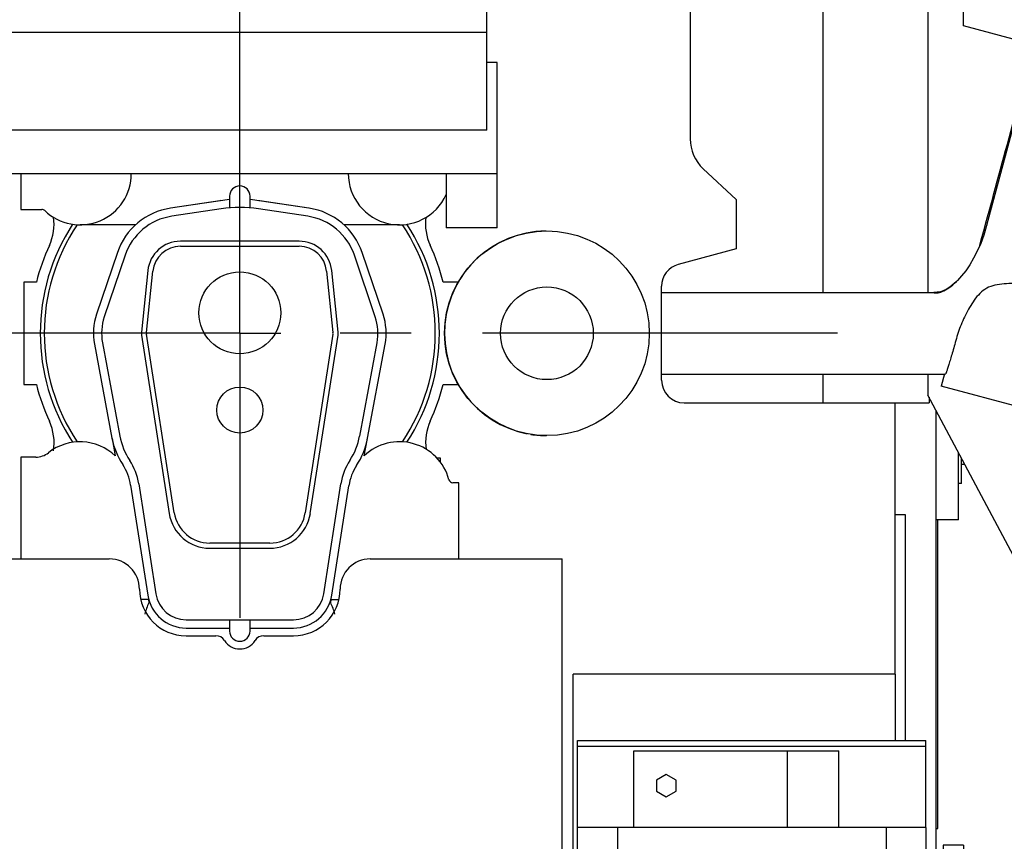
# Model space of a CAD drawing. Header units: millimetres. Extents: x 0 to 841, y 0 to 594.
# Tile 46 of 63: x 661 to 709, y 190 to 230. Entities that reach past the tile are written whole.
import ezdxf
from ezdxf.enums import TextEntityAlignment as Align

# ---------------------------------------------------------------- set-up
doc = ezdxf.new("R2010")
doc.units = ezdxf.units.MM
doc.header["$LTSCALE"] = 46.255
doc.linetypes.add('CENTER', pattern=[0.6, 0.375, -0.075, 0.075, -0.075])
doc.layers.get('0').update_dxf_attribs({"linetype": 'CONTINUOUS'})
for name, color, linetype in [('25007_060000_TLKGS_KGS_V_ABL463', 7, 'CONTINUOUS'), ('25007_061000_TLKGS_KGS_V_ABL464', 7, 'CONTINUOUS'), ('25007_062000_TLKGS_KGS_TL_V_ABL470', 7, 'CONTINUOUS'), ('25007_116500_03_SIMPLE1_A_ABL549', 7, 'CONTINUOUS'), ('25007_116500_03_SIMPLE1_T1_A_PBL550', 7, 'CONTINUOUS'), ('25007_116500_03_SIMPLE1_T2_C_PBL551', 7, 'CONTINUOUS'), ('25007_210700_21_SIMPLE1_A_ABL504', 7, 'CONTINUOUS'), ('25007_210700_21_SIMPLE1_T1_A_PBL506', 7, 'CONTINUOUS'), ('25007_210700_21_SIMPLE1_T2_A_PBL505', 7, 'CONTINUOUS'), ('25007_452000_10_SIMPLE1_A_ABL480', 7, 'CONTINUOUS'), ('25007_452000_10_SIMPLE1_T1_A_PBL481', 7, 'CONTINUOUS'), ('25007_634500_05_SIMPLE1_A_ABL484', 7, 'CONTINUOUS'), ('25007_634500_05_SIMPLE1_T1_A_PBL485', 7, 'CONTINUOUS'), ('25007_644000_02_SIMPLE1_C_ABL511', 7, 'CONTINUOUS'), ('25007_644000_02_SIMPLE1_T1_C_PBL512', 7, 'CONTINUOUS'), ('25007_728000_05_SIMPLE1_F_ABL471', 7, 'CONTINUOUS'), ('25007_728000_05_SIMPLE1_T1_F_PBL472', 7, 'CONTINUOUS'), ('25007_766000_04_SIMPLE1_T1_X_PBL466', 7, 'CONTINUOUS'), ('25007_766000_04_SIMPLE1_X_ABL465', 7, 'CONTINUOUS'), ('25097_000000_IMO-2_SKL_PBL452', 7, 'CONTINUOUS'), ('25097_000000_TLKGS_MARKETING_ABL426', 7, 'CONTINUOUS'), ('25097_030000_TLKGS_V_ABL435', 7, 'CONTINUOUS'), ('25097_100000_TLKGS_V_ABL436', 7, 'CONTINUOUS'), ('25097_111000_21_SIMPLE1_A_ABL437', 7, 'CONTINUOUS'), ('25097_111000_21_SIMPLE1_T1_A_PBL438', 7, 'CONTINUOUS'), ('25097_111000_21_SIMPLE1_T2_A_PBL514', 7, 'CONTINUOUS'), ('25097_111200_24_SIMPLE1_T10_X_PBL513', 7, 'CONTINUOUS'), ('25097_111200_24_SIMPLE1_X_ABL439', 7, 'CONTINUOUS'), ('25097_122000_01_SIMPLE1_D_ABL491', 7, 'CONTINUOUS'), ('25097_122000_01_SIMPLE1_T1_D_PBL492', 7, 'CONTINUOUS'), ('25097_122000_03_SIMPLE1_B_ABL489', 7, 'CONTINUOUS'), ('25097_122000_03_SIMPLE1_T1_B_PBL490', 7, 'CONTINUOUS'), ('25097_171000_21_SIMPLE1_A_ABL444', 7, 'CONTINUOUS'), ('25097_171000_21_SIMPLE1_T1_A_PBL445', 7, 'CONTINUOUS'), ('25097_200000_TLKGS_V_ABL446', 7, 'CONTINUOUS'), ('25097_700000_TLKGS_V_ABL441', 7, 'CONTINUOUS'), ('25097_727000_27_SIMPLE1_B_ABL442', 7, 'CONTINUOUS'), ('25097_727000_27_SIMPLE1_T1_B_PBL443', 7, 'CONTINUOUS'), ('top_7_VBL425', 7, 'CONTINUOUS')]:
    doc.layers.add(name, color=color, linetype=linetype)
doc.styles.get("Standard").update_dxf_attribs({"font": 'txt', "width": 0.6})
doc.dimstyles.new('DIMSTYLE_2', dxfattribs={"dimtxt": 3.5, "dimasz": 3.5, "dimexe": 1.8, "dimexo": 0, "dimgap": 0.875, "dimtad": 1, "dimdec": 0, "dimlfac": 20, "dimdsep": 46, "dimtxsty": 'Standard', "dimblk": '_FILLED', "dimblk1": '_FILLED', "dimblk2": '_FILLED', "dimcen": 0.09, "dimadec": 0, "dimazin": 0, "dimtp": 2, "dimtm": 2, "dimtfac": 1, "dimtdec": 0, "dimtofl": 0, "dimtmove": 0, "dimatfit": 3, "dimldrblk": '_FILLED', "dimfxl": 1, "dimtolj": 1, "dimarcsym": 0})

# ---------------------------------------------------------------- blocks, each defined once
blk = doc.blocks.new('_FILLED')
at = {"color": 0, "linetype": 'ByBlock'}
blk.add_solid([(0, 0), (-1, 0.167), (-1, -0.167)], dxfattribs=at)
blk = doc.blocks.new('*D3')
at = {"color": 2, "linetype": 'Continuous'}
for p, q in [((757.386, 282.675), (791.397, 282.675)), ((789.597, 282.675), (789.597, 225.388)), ((789.597, 168.101), (789.597, 225.388)), ((692.186, 168.101), (791.397, 168.101))]:
    blk.add_line(p, q, dxfattribs=at)
at = {"color": 2, "linetype": 'Continuous', "xscale": 3.5, "yscale": 3.5, "zscale": 3.5}
for p, rotation in [((789.597, 282.675), 90), ((789.597, 168.101), 270)]:
    blk.add_blockref('_FILLED', p, dxfattribs=dict(at, rotation=rotation))
at = {"color": 2, "linetype": 'Continuous', "width": 0.636905}
blk.add_text('2291', height=3.5, rotation=90, dxfattribs=at).set_placement((788.722, 225.388), align=Align.CENTER)
blk = doc.blocks.new('25097_111000_21_SIMPLE1_T1_A_PBL438', base_point=(589.125, 213.938))
at = {"layer": '25097_111000_21_SIMPLE1_T1_A_PBL438', "color": 7, "linetype": 'Continuous'}
blk.add_line((704, 211.602), (704, 198.35), dxfattribs=at)
blk = doc.blocks.new('25097_111000_21_SIMPLE1_T2_A_PBL514', base_point=(672.05, 214.681))
at = {"layer": '25097_111000_21_SIMPLE1_T2_A_PBL514', "color": 7, "linetype": 'Continuous'}
for p, q in [((662.064, 217.5), (661.45, 217.5)), ((661.45, 217.5), (661.45, 212.5)), ((682.65, 217.5), (681.936, 217.5)), ((682.65, 217.449), (682.65, 217.5)), ((661.45, 212.5), (662.064, 212.5)), ((681.936, 212.5), (682.65, 212.5)), ((682.65, 212.5), (682.65, 212.545)), ((681.801, 208.9), (681.625, 208.9)), ((681.801, 208.688), (681.801, 208.9))]:
    blk.add_line(p, q, dxfattribs=at)
for centre, radius, start, end in [((660.428, 220.347), 2.502, 335.2009, 7.4897), ((683.574, 220.349), 2.505, 172.6385, 204.8049), ((672, 215), 10.245, 155.2009, 165.8767), ((672, 215), 10.245, 14.1233, 24.8049), ((672, 215), 10.245, 194.1233, 204.8044), ((672, 215), 10.245, 335.2611, 345.8767), ((660.426, 209.651), 2.505, 350.8527, 24.8044), ((683.598, 209.656), 2.524, 155.2593, 187.4518)]:
    blk.add_arc(centre, radius, start, end, dxfattribs=at)
blk = doc.blocks.new('25097_111000_21_SIMPLE1_A_ABL437', base_point=(589.125, 213.938))
at = {"layer": '25097_111000_21_SIMPLE1_T1_A_PBL438'}
blk.add_blockref('25097_111000_21_SIMPLE1_T1_A_PBL438', (589.125, 213.938), dxfattribs=at)
at = {"layer": '25097_111000_21_SIMPLE1_T2_A_PBL514'}
blk.add_blockref('25097_111000_21_SIMPLE1_T2_A_PBL514', (672.05, 214.681), dxfattribs=at)
blk = doc.blocks.new('25097_111200_24_SIMPLE1_T10_X_PBL513', base_point=(704.25, 200.625))
at = {"layer": '25097_111200_24_SIMPLE1_T10_X_PBL513', "color": 7, "linetype": 'Continuous'}
for p, q in [((704, 206.15), (704.5, 206.15)), ((704.5, 206.15), (704.5, 195.1))]:
    blk.add_line(p, q, dxfattribs=at)
blk = doc.blocks.new('25097_111200_24_SIMPLE1_X_ABL439', base_point=(589.962, 192.95))
at = {"layer": '25097_111200_24_SIMPLE1_T10_X_PBL513'}
blk.add_blockref('25097_111200_24_SIMPLE1_T10_X_PBL513', (704.25, 200.625), dxfattribs=at)
blk = doc.blocks.new('25097_171000_21_SIMPLE1_T1_A_PBL445', base_point=(588.125, 197.512))
at = {"layer": '25097_171000_21_SIMPLE1_T1_A_PBL445', "color": 7, "linetype": 'Continuous'}
for p, q in [((656.875, 203.975), (665.625, 203.975)), ((678.375, 203.975), (687.75, 203.975)), ((687.75, 186), (687.75, 203.975)), ((669.375, 200.225), (670.832, 200.225)), ((673.168, 200.225), (674.625, 200.225))]:
    blk.add_line(p, q, dxfattribs=at)
for centre, radius, start, end in [((665.625, 202.5), 1.475, 0, 90), ((678.375, 202.5), 1.475, 90, 180), ((669.375, 202.5), 2.275, 180, 270), ((674.625, 202.5), 2.275, 270, 360), ((670.832, 199.725), 0.5, 31.8214, 90), ((673.168, 199.725), 0.5, 90, 148.1786), ((672, 200.45), 0.875, 211.8214, 328.1786)]:
    blk.add_arc(centre, radius, start, end, dxfattribs=at)
blk = doc.blocks.new('25097_171000_21_SIMPLE1_A_ABL444', base_point=(588.125, 197.262))
at = {"layer": '25097_171000_21_SIMPLE1_T1_A_PBL445'}
blk.add_blockref('25097_171000_21_SIMPLE1_T1_A_PBL445', (588.125, 197.512), dxfattribs=at)
blk = doc.blocks.new('25097_122000_03_SIMPLE1_T1_B_PBL490', base_point=(706.05, 198.342))
at = {"layer": '25097_122000_03_SIMPLE1_T1_B_PBL490', "color": 7, "linetype": 'Continuous'}
for p, q in [((706.1, 190.8), (706.1, 205.884)), ((706, 190.8), (706.1, 190.8))]:
    blk.add_line(p, q, dxfattribs=at)
blk = doc.blocks.new('25097_122000_03_SIMPLE1_B_ABL489', base_point=(706.05, 198.342))
at = {"layer": '25097_122000_03_SIMPLE1_T1_B_PBL490'}
blk.add_blockref('25097_122000_03_SIMPLE1_T1_B_PBL490', (706.05, 198.342), dxfattribs=at)
blk = doc.blocks.new('25097_122000_01_SIMPLE1_T1_D_PBL492', base_point=(706.05, 198.342))
at = {"layer": '25097_122000_01_SIMPLE1_T1_D_PBL492', "color": 7, "linetype": 'Continuous'}
for p, q in [((706.1, 190.8), (706.1, 205.884)), ((706, 190.8), (706.1, 190.8))]:
    blk.add_line(p, q, dxfattribs=at)
blk = doc.blocks.new('25097_122000_01_SIMPLE1_D_ABL491', base_point=(706.05, 198.342))
at = {"layer": '25097_122000_01_SIMPLE1_T1_D_PBL492'}
blk.add_blockref('25097_122000_01_SIMPLE1_T1_D_PBL492', (706.05, 198.342), dxfattribs=at)
blk = doc.blocks.new('25097_100000_TLKGS_V_ABL436', base_point=(590.175, 212.562))
at = {"layer": '25097_111000_21_SIMPLE1_A_ABL437'}
blk.add_blockref('25097_111000_21_SIMPLE1_A_ABL437', (589.125, 213.938), dxfattribs=at)
at = {"layer": '25097_111200_24_SIMPLE1_X_ABL439'}
blk.add_blockref('25097_111200_24_SIMPLE1_X_ABL439', (589.962, 192.95), dxfattribs=at)
at = {"layer": '25097_122000_01_SIMPLE1_D_ABL491'}
blk.add_blockref('25097_122000_01_SIMPLE1_D_ABL491', (706.05, 198.342), dxfattribs=at)
at = {"layer": '25097_122000_03_SIMPLE1_B_ABL489'}
blk.add_blockref('25097_122000_03_SIMPLE1_B_ABL489', (706.05, 198.342), dxfattribs=at)
at = {"layer": '25097_171000_21_SIMPLE1_A_ABL444'}
blk.add_blockref('25097_171000_21_SIMPLE1_A_ABL444', (588.125, 197.262), dxfattribs=at)
blk = doc.blocks.new('25097_727000_27_SIMPLE1_T1_B_PBL443', base_point=(620.532, 249.476))
at = {"layer": '25097_727000_27_SIMPLE1_T1_B_PBL443', "color": 7, "linetype": 'Continuous'}
for p, q in [((684.068, 224.918), (684.068, 269.528)), ((485.4, 229.713), (684.068, 229.713)), ((684.575, 228.226), (684.068, 228.226)), ((684.575, 220.15), (684.575, 228.226)), ((684.068, 224.918), (487.65, 224.918)), ((487.65, 222.802), (684.575, 222.802)), ((682.075, 222.802), (682.075, 220.15)), ((684.575, 220.15), (682.075, 220.15))]:
    blk.add_line(p, q, dxfattribs=at)
blk = doc.blocks.new('25097_727000_27_SIMPLE1_B_ABL442', base_point=(620.532, 249.476))
at = {"layer": '25097_727000_27_SIMPLE1_T1_B_PBL443'}
blk.add_blockref('25097_727000_27_SIMPLE1_T1_B_PBL443', (620.532, 249.476), dxfattribs=at)
blk = doc.blocks.new('25097_700000_TLKGS_V_ABL441', base_point=(620.532, 249.476))
at = {"layer": '25097_727000_27_SIMPLE1_B_ABL442'}
blk.add_blockref('25097_727000_27_SIMPLE1_B_ABL442', (620.532, 249.476), dxfattribs=at)
blk = doc.blocks.new('25007_210700_21_SIMPLE1_T2_A_PBL505', base_point=(672, 211.075))
at = {"layer": '25007_210700_21_SIMPLE1_T2_A_PBL505', "color": 7, "linetype": 'Continuous'}
for p, q in [((671.5, 221.7), (671.5, 221.13)), ((672.5, 221.13), (672.5, 221.7)), ((671.5, 221.545), (668.62, 221.114)), ((675.38, 221.114), (672.5, 221.545)), ((671.083, 221.081), (668.675, 220.718)), ((675.325, 220.718), (672.917, 221.081)), ((674.9, 219.5), (669.1, 219.5)), ((666.021, 218.941), (665.003, 215.929)), ((666.4, 218.813), (665.382, 215.801)), ((669.1, 219.25), (674.9, 219.25)), ((678.618, 215.801), (677.6, 218.813)), ((678.997, 215.929), (677.979, 218.941)), ((667.508, 218.064), (667.199, 215.057)), ((667.448, 215.031), (667.757, 218.038)), ((676.243, 218.038), (676.552, 215.031)), ((676.801, 215.057), (676.492, 218.064)), ((665.293, 214.541), (666.145, 209.978)), ((667.203, 214.915), (668.555, 206.194)), ((668.802, 206.232), (667.45, 214.953)), ((676.55, 214.953), (675.198, 206.232)), ((675.445, 206.194), (676.797, 214.915)), ((677.855, 209.978), (678.707, 214.541)), ((664.899, 214.467), (665.758, 209.874)), ((678.242, 209.874), (679.101, 214.467)), ((666.67, 207.583), (667.502, 202.209)), ((667.065, 207.644), (667.898, 202.27)), ((676.102, 202.27), (676.935, 207.644)), ((676.498, 202.209), (677.326, 207.554)), ((673.469, 204.75), (670.531, 204.75)), ((670.531, 204.5), (673.469, 204.5)), ((669.38, 201), (674.62, 201)), ((669.38, 200.6), (671.5, 200.6)), ((671.5, 201), (671.5, 200.45)), ((672.5, 200.45), (672.5, 201)), ((672.5, 200.6), (674.62, 200.6))]:
    blk.add_line(p, q, dxfattribs=at)
for centre, radius in [((672, 216), 2), ((672, 211.25), 1.125)]:
    blk.add_circle(centre, radius, dxfattribs=at)
for centre, radius, start, end in [((672, 221.7), 0.5, 0, 180), ((669.1, 217.9), 3.25, 98.5, 161.3188), ((672, 215), 6.15, 81.4246, 98.5754), ((674.9, 217.9), 3.25, 18.6812, 81.5), ((669.1, 217.9), 2.85, 98.5754, 161.3188), ((674.9, 217.9), 2.85, 18.6812, 81.4246), ((669.1, 217.9), 1.6, 90, 174.1275), ((674.9, 217.9), 1.6, 5.8725, 90), ((669.1, 217.9), 1.35, 90, 174.1275), ((674.9, 217.9), 1.35, 5.8725, 90), ((667.75, 215), 2.9, 161.3188, 190.586), ((676.25, 215), 2.9, 349.414, 18.6812), ((667.75, 215), 2.5, 161.3188, 190.5862), ((676.25, 215), 2.5, 349.4138, 18.6812), ((667.75, 215), 0.554, 174.1275, 188.8104), ((667.75, 215), 0.304, 174.1275, 188.8104), ((676.25, 215), 0.304, 351.1896, 5.8725), ((676.25, 215), 0.554, 351.1896, 5.8725), ((669.194, 210.516), 3.496, 190.586, 213.5834), ((669.34, 210.575), 3.25, 190.5862, 213.2895), ((674.66, 210.575), 3.25, 326.7105, 349.4138), ((674.654, 210.544), 3.65, 326.7342, 349.414), ((664.2, 207.2), 2.899, 8.8104, 33.2895), ((679.8, 207.2), 2.899, 146.7105, 171.1896), ((664.2, 207.2), 2.499, 8.8104, 33.5834), ((679.797, 207.171), 2.5, 146.7342, 171.1896), ((670.531, 206.5), 2, 188.8104, 270), ((670.531, 206.5), 1.75, 188.8104, 270), ((673.469, 206.5), 1.75, 270, 351.1896), ((673.469, 206.5), 2, 270, 351.1896), ((669.38, 202.5), 1.9, 188.8104, 270), ((669.38, 202.5), 1.5, 188.8104, 270), ((674.62, 202.5), 1.5, 270, 351.1896), ((674.62, 202.5), 1.9, 270, 351.1896), ((672, 200.45), 0.5, 180, 360)]:
    blk.add_arc(centre, radius, start, end, dxfattribs=at)
blk = doc.blocks.new('25007_210700_21_SIMPLE1_T1_A_PBL506', base_point=(672, 213.025))
at = {"layer": '25007_210700_21_SIMPLE1_T1_A_PBL506', "color": 7, "linetype": 'Continuous'}
for p, q in [((661.3, 222.802), (661.3, 221.05)), ((671.023, 221.477), (668.62, 221.114)), ((675.38, 221.114), (672.977, 221.477)), ((661.3, 221.05), (662.333, 221.05)), ((666.909, 220.3), (664.2, 220.3)), ((679.8, 220.3), (677.091, 220.3)), ((665.763, 209.854), (665.921, 209.014)), ((678.079, 209.014), (678.237, 209.854)), ((662.035, 208.95), (661.3, 208.95)), ((661.3, 208.95), (661.3, 203.975)), ((682.7, 207.7), (682.408, 207.7)), ((682.7, 203.975), (682.7, 207.7)), ((667.535, 202), (667.158, 202)), ((667.535, 202), (667.561, 201.827)), ((676.439, 201.827), (676.465, 202)), ((676.465, 202), (676.842, 202))]:
    blk.add_line(p, q, dxfattribs=at)
for centre, radius, start, end in [((664.2, 222.8), 2.5, 226.2383, 0.0367), ((679.8, 222.8), 2.5, 179.8161, 335.8752), ((672, 215), 6.55, 98.176, 98.5754), ((672, 215), 6.55, 81.4246, 81.824), ((662.333, 220.85), 0.2, 46.2383, 90), ((672, 215), 9.747, 146.8737, 213.1263), ((672, 215), 9.55, 146.2628, 213.7372), ((672, 215), 9.55, 326.2628, 33.7372), ((672, 215), 9.747, 326.8737, 33.1263), ((664.2, 207.2), 2.5, 46.5103, 128.2132), ((679.8, 207.2), 2.5, 15.0261, 133.4897), ((662.035, 209.95), 1, 270, 308.2132), ((682.408, 207.9), 0.2, 195.0261, 270), ((669.65, 200.75), 2.35, 152.7133, 166.9426), ((674.35, 200.75), 2.35, 13.0574, 27.2867)]:
    blk.add_arc(centre, radius, start, end, dxfattribs=at)
blk = doc.blocks.new('25007_210700_21_SIMPLE1_A_ABL504', base_point=(672, 212.875))
at = {"layer": '25007_210700_21_SIMPLE1_T1_A_PBL506'}
blk.add_blockref('25007_210700_21_SIMPLE1_T1_A_PBL506', (672, 213.025), dxfattribs=at)
at = {"layer": '25007_210700_21_SIMPLE1_T2_A_PBL505'}
blk.add_blockref('25007_210700_21_SIMPLE1_T2_A_PBL505', (672, 211.075), dxfattribs=at)
blk = doc.blocks.new('25097_200000_TLKGS_V_ABL446', base_point=(586, 212.875))
at = {"layer": '25007_210700_21_SIMPLE1_A_ABL504'}
blk.add_blockref('25007_210700_21_SIMPLE1_A_ABL504', (672, 212.875), dxfattribs=at)
blk = doc.blocks.new('25097_030000_TLKGS_V_ABL435', base_point=(614.957, 229.275))
at = {"layer": '25097_100000_TLKGS_V_ABL436'}
blk.add_blockref('25097_100000_TLKGS_V_ABL436', (590.175, 212.562), dxfattribs=at)
at = {"layer": '25097_200000_TLKGS_V_ABL446'}
blk.add_blockref('25097_200000_TLKGS_V_ABL446', (586, 212.875), dxfattribs=at)
at = {"layer": '25097_700000_TLKGS_V_ABL441'}
blk.add_blockref('25097_700000_TLKGS_V_ABL441', (620.532, 249.476), dxfattribs=at)
blk = doc.blocks.new('25007_766000_04_SIMPLE1_T1_X_PBL466', base_point=(693.449, 176.32))
at = {"layer": '25007_766000_04_SIMPLE1_T1_X_PBL466', "color": 7, "linetype": 'Continuous'}
for p, q in [((686.875, 184.54), (686.875, 183.25)), ((686.875, 183.25), (688.275, 183.25)), ((688.275, 183.05), (685.9, 183.05)), ((685.9, 181.95), (685.9, 183.05)), ((688.5, 182.5), (685.9, 182.5)), ((688.5, 181.95), (685.9, 181.95)), ((685, 181.75), (688.5, 181.75)), ((685, 169.25), (685, 181.75)), ((689.003, 179.45), (686.258, 176.706)), ((691.66, 178.66), (691.449, 179.45)), ((701.897, 177.835), (697.207, 179.45)), ((700, 179.45), (700, 178.488)), ((688.834, 179.281), (688.424, 179.045)), ((701.328, 176.18), (692.615, 179.18)), ((693.406, 178.908), (693.34, 178.66)), ((687.84, 174.84), (691.66, 178.66)), ((691.608, 178.855), (693.392, 178.855)), ((692.045, 178.074), (691.619, 178.813)), ((693.381, 178.813), (692.955, 178.074)), ((693.34, 178.66), (697.16, 174.84)), ((686.946, 177.394), (687.367, 178.122)), ((687.455, 178.076), (687.219, 177.666)), ((692.5, 178.009), (692.5, 177.949)), ((692.5, 177.949), (692.5, 176.753)), ((700.733, 178.236), (700.163, 176.581)), ((701.897, 177.835), (701.328, 176.18)), ((698.742, 176.706), (698.185, 177.262)), ((686.258, 176.706), (686.223, 175.999)), ((692.401, 174.7), (692.4, 176.751)), ((692.5, 176.747), (692.5, 176.326)), ((692.6, 176.751), (692.599, 174.7)), ((698.777, 175.999), (698.742, 176.706)), ((700, 176.638), (700, 169.25)), ((692.55, 176.228), (692.45, 176.228)), ((692.533, 176.328), (692.467, 176.328)), ((686.223, 175.999), (686.486, 175.436)), ((692.6, 176), (692.4, 176)), ((698.514, 175.436), (698.777, 175.999)), ((686.887, 175.095), (687.84, 174.84)), ((697.16, 174.84), (698.113, 175.095)), ((688.37, 174.371), (687.315, 174.98)), ((687.687, 174.881), (688.426, 174.455)), ((696.574, 174.455), (697.313, 174.881)), ((697.685, 174.98), (696.63, 174.371)), ((688.949, 173.5), (688.949, 174.119)), ((689.749, 174.1), (691.8, 174.099)), ((693.2, 174.099), (695.251, 174.1)), ((696.051, 173.5), (696.051, 174.119)), ((688.862, 173.861), (688.862, 171.9)), ((696.138, 173.861), (696.138, 171.9)), ((696.051, 173.5), (688.949, 173.5)), ((690.5, 168.512), (690.5, 173.5)), ((694.5, 168.512), (694.5, 173.5)), ((689.302, 171.9), (688.575, 171.9)), ((688.575, 171.35), (688.575, 171.9)), ((690.5, 171.9), (690.198, 171.9)), ((694.802, 171.9), (694.5, 171.9)), ((696.425, 171.9), (695.698, 171.9)), ((696.425, 171.35), (696.425, 171.9)), ((689.302, 171.35), (688.575, 171.35)), ((688.862, 171.35), (688.862, 170.933)), ((690.5, 171.35), (690.198, 171.35)), ((694.802, 171.35), (694.5, 171.35)), ((696.425, 171.35), (695.698, 171.35)), ((696.138, 171.35), (696.138, 170.933)), ((688.862, 170.933), (690.5, 170.933)), ((694.5, 170.964), (690.5, 170.964)), ((694.5, 170.933), (696.138, 170.933)), ((688.267, 170.45), (686.05, 170.45)), ((686.05, 170.45), (686.05, 169.55)), ((690.5, 170.675), (687.075, 170.675)), ((687.075, 170.45), (687.075, 170.675)), ((687.35, 170.45), (687.35, 169.55)), ((688.1, 170.304), (688.1, 169.696)), ((698.5, 170.675), (694.5, 170.675)), ((699.525, 170.45), (697.208, 170.45)), ((698.225, 170.45), (698.225, 169.55)), ((698.5, 170.45), (698.5, 170.675)), ((699.525, 170.45), (699.525, 169.55)), ((694.5, 169.986), (690.5, 169.986)), ((691.912, 169.964), (691.075, 169.507)), ((693.638, 169.964), (691.912, 169.964)), ((691.912, 169.964), (691.912, 169.285)), ((694.475, 169.507), (693.638, 169.964)), ((693.638, 169.964), (693.638, 169.285)), ((697.475, 170.014), (697.475, 170)), ((688.267, 169.55), (686.05, 169.55)), ((687.075, 169.325), (687.075, 169.55)), ((690.5, 169.325), (687.075, 169.325)), ((691.075, 169.507), (691.075, 168.455)), ((691.912, 169.285), (691.075, 168.931)), ((693.638, 169.285), (691.912, 169.285)), ((694.475, 168.931), (693.638, 169.285)), ((694.475, 168.455), (694.475, 169.507)), ((698.5, 169.325), (694.5, 169.325)), ((699.525, 169.55), (697.208, 169.55)), ((698.5, 169.325), (698.5, 169.55)), ((690.5, 169.25), (685, 169.25)), ((691.075, 169.201), (690.5, 169.201)), ((694.5, 169.201), (694.475, 169.201)), ((700, 169.25), (694.5, 169.25)), ((691.075, 168.512), (690.5, 168.512)), ((691.075, 168.455), (691.912, 168.101)), ((693.638, 168.101), (694.475, 168.455)), ((694.5, 168.512), (694.475, 168.512)), ((691.912, 168.101), (693.638, 168.101))]:
    blk.add_line(p, q, dxfattribs=at)
for centre, radius, start, end in [((689.75, 176.75), 3.024, 114.4163, 171.2371), ((689.75, 176.75), 2.75, 107.4861, 150.0635), ((692.5, 180.145), 0.972, 224.5154, 315.4846), ((689.75, 176.75), 2.65, 120.017, 149.983), ((689.75, 176.75), 2.75, 344.5183, 45.4814), ((689.75, 176.75), 3.024, 24.5918, 44.2527), ((695.25, 176.75), 3.024, 135.7477, 155.4083), ((695.25, 176.75), 2.75, 134.5174, 195.4831), ((689.75, 176.75), 2.65, 0.017, 29.983), ((695.25, 176.75), 2.65, 150.017, 179.983), ((695.25, 176.75), 3.024, 8.7633, 9.4799), ((686.813, 175.963), 0.6, 169.5624, 234.4135), ((698.187, 175.963), 0.6, 305.5865, 10.4376), ((689.75, 176.75), 3.024, 215.7039, 254.6421), ((691.801, 174.699), 0.6, 269.983, 0.017), ((693.199, 174.699), 0.6, 179.983, 270.017), ((695.25, 176.75), 3.024, 285.3589, 324.2963), ((689.75, 176.75), 2.75, 239.8773, 253.0735), ((689.75, 176.75), 2.65, 240.017, 269.983), ((695.25, 176.75), 2.65, 270.017, 299.983), ((695.25, 176.75), 2.75, 286.9276, 300.1227), ((689.75, 171.625), 0.55, 30, 150), ((695.25, 171.625), 0.55, 30, 150), ((689.75, 171.625), 0.526, 31.5513, 148.4487), ((695.25, 171.625), 0.526, 31.5513, 148.4487), ((689.75, 171.625), 0.55, 210, 330), ((689.75, 171.625), 0.526, 211.5513, 328.4487), ((695.25, 171.625), 0.55, 210, 330), ((695.25, 171.625), 0.526, 211.5513, 328.4487), ((688.513, 170), 0.512, 216.4008, 143.5992), ((696.962, 170), 0.512, 1.56, 360)]:
    blk.add_arc(centre, radius, start, end, dxfattribs=at)
for points, knots in [([(686.486, 175.436), (686.501, 175.416), (686.532, 175.378), (686.578, 175.322), (686.625, 175.269), (686.673, 175.22), (686.723, 175.178), (686.775, 175.142), (686.83, 175.114), (686.868, 175.1), (686.887, 175.095)], [0, 0, 0, 0, 0.138008, 0.27417, 0.40684, 0.534831, 0.657523, 0.775139, 0.888691, 1, 1, 1, 1]), ([(698.113, 175.095), (698.132, 175.1), (698.17, 175.114), (698.225, 175.142), (698.277, 175.178), (698.327, 175.22), (698.375, 175.269), (698.422, 175.322), (698.468, 175.378), (698.499, 175.416), (698.514, 175.436)], [0, 0, 0, 0, 0.111309, 0.224861, 0.342477, 0.465169, 0.59316, 0.72583, 0.861992, 1, 1, 1, 1])]:
    blk.add_open_spline(points, degree=3, knots=knots, dxfattribs=at)
blk = doc.blocks.new('25007_766000_04_SIMPLE1_X_ABL465', base_point=(693.449, 176.32))
at = {"layer": '25007_766000_04_SIMPLE1_T1_X_PBL466'}
blk.add_blockref('25007_766000_04_SIMPLE1_T1_X_PBL466', (693.449, 176.32), dxfattribs=at)
blk = doc.blocks.new('25007_452000_10_SIMPLE1_T1_A_PBL481', base_point=(699.765, 188.9))
at = {"layer": '25007_452000_10_SIMPLE1_T1_A_PBL481', "color": 7, "linetype": 'Continuous'}
for p, q in [((704.025, 198.35), (688.275, 198.35)), ((688.275, 182.6), (688.275, 198.35)), ((704.025, 195.1), (704.025, 198.35)), ((688.5, 195.1), (705.5, 195.1)), ((688.5, 194.825), (688.5, 195.1)), ((688.5, 194.825), (705.5, 194.825)), ((688.5, 190.85), (688.5, 194.825)), ((705.5, 190.85), (705.5, 195.1)), ((691.25, 194.6), (701.25, 194.6)), ((691.25, 190.85), (691.25, 194.6)), ((698.75, 190.85), (698.75, 194.6)), ((701.25, 190.85), (701.25, 194.6)), ((692.829, 193.445), (692.352, 193.17)), ((693.305, 193.17), (692.829, 193.445)), ((692.352, 193.17), (692.352, 192.62)), ((693.305, 192.62), (693.305, 193.17)), ((692.352, 192.62), (692.829, 192.345)), ((692.829, 192.345), (693.305, 192.62)), ((705.525, 190.85), (688.5, 190.85)), ((688.5, 179.45), (688.5, 190.85)), ((690.462, 179.45), (690.462, 190.85)), ((703.587, 179.45), (703.587, 190.85)), ((705.525, 179.45), (705.525, 190.85)), ((707.35, 189.994), (706.35, 189.994)), ((706.35, 189.994), (706.35, 187.6)), ((707.35, 189.994), (707.35, 187.6)), ((705.525, 187.6), (708.075, 187.6)), ((708.075, 187.6), (708.075, 187.575)), ((708.075, 187.575), (708.275, 187.575)), ((708.275, 187.575), (708.275, 185.35)), ((708.725, 185.75), (708.275, 185.75)), ((708.725, 183.25), (708.725, 185.75)), ((708.715, 185.35), (706.975, 185.35)), ((706.975, 185.35), (706.975, 183.85)), ((707.85, 183.85), (707.85, 185.35)), ((708.715, 185.35), (708.715, 183.85)), ((710.962, 185.252), (710.855, 184.85)), ((711.147, 185.252), (710.962, 185.252)), ((710.962, 183.748), (710.962, 185.252)), ((711.255, 184.85), (711.147, 185.252)), ((711.147, 183.748), (711.147, 185.252)), ((705.525, 185.1), (706.975, 185.1)), ((706.35, 185.1), (706.35, 183.85)), ((709.825, 185.1), (708.725, 185.1)), ((709.825, 183.9), (709.825, 185.1)), ((710.125, 184.78), (709.825, 184.78)), ((710.205, 184.9), (710.125, 184.9)), ((710.125, 184.1), (710.125, 184.9)), ((710.205, 184.1), (710.205, 184.9)), ((710.455, 184.787), (710.205, 184.787)), ((710.855, 184.85), (710.455, 184.85)), ((710.455, 184.15), (710.455, 184.85)), ((710.855, 184.15), (710.855, 184.85)), ((711.255, 184.15), (711.255, 184.85)), ((710.125, 184.22), (709.825, 184.22)), ((710.455, 184.213), (710.205, 184.213)), ((708.715, 183.85), (706.35, 183.85)), ((708.025, 183.25), (708.025, 183.85)), ((709.825, 183.9), (708.725, 183.9)), ((710.205, 184.1), (710.125, 184.1)), ((710.855, 184.15), (710.455, 184.15)), ((710.962, 183.748), (710.855, 184.15)), ((711.147, 183.748), (710.962, 183.748)), ((711.255, 184.15), (711.147, 183.748)), ((708.025, 183.25), (708.725, 183.25)), ((688.5, 182.6), (688.275, 182.6)), ((705.525, 179.45), (688.5, 179.45))]:
    blk.add_line(p, q, dxfattribs=at)
blk = doc.blocks.new('25007_452000_10_SIMPLE1_A_ABL480', base_point=(699.765, 188.9))
at = {"layer": '25007_452000_10_SIMPLE1_T1_A_PBL481'}
blk.add_blockref('25007_452000_10_SIMPLE1_T1_A_PBL481', (699.765, 188.9), dxfattribs=at)
blk = doc.blocks.new('25007_634500_05_SIMPLE1_T1_A_PBL485', base_point=(705.763, 199.682))
at = {"layer": '25007_634500_05_SIMPLE1_T1_A_PBL485', "color": 7, "linetype": 'Continuous'}
for p in [(706, 211.239), (705.525, 188.125)]:
    blk.add_line(p, (706, 188.125), dxfattribs=at)
blk = doc.blocks.new('25007_634500_05_SIMPLE1_A_ABL484', base_point=(705.763, 199.682))
at = {"layer": '25007_634500_05_SIMPLE1_T1_A_PBL485'}
blk.add_blockref('25007_634500_05_SIMPLE1_T1_A_PBL485', (705.763, 199.682), dxfattribs=at)
blk = doc.blocks.new('25007_644000_02_SIMPLE1_T1_C_PBL512', base_point=(706.706, 207.527))
at = {"layer": '25007_644000_02_SIMPLE1_T1_C_PBL512', "color": 7, "linetype": 'Continuous'}
for p, q in [((707.1, 205.884), (707.1, 209.17)), ((707.25, 207.655), (707.25, 208.888)), ((707.412, 208.583), (707.25, 208.583)), ((707.25, 207.655), (707.1, 207.655)), ((707.1, 205.884), (706, 205.884))]:
    blk.add_line(p, q, dxfattribs=at)
blk = doc.blocks.new('25007_644000_02_SIMPLE1_C_ABL511', base_point=(706.706, 207.527))
at = {"layer": '25007_644000_02_SIMPLE1_T1_C_PBL512'}
blk.add_blockref('25007_644000_02_SIMPLE1_T1_C_PBL512', (706.706, 207.527), dxfattribs=at)
blk = doc.blocks.new('25007_061000_TLKGS_KGS_V_ABL464', base_point=(698.128, 189.67))
at = {"layer": '25007_452000_10_SIMPLE1_A_ABL480'}
blk.add_blockref('25007_452000_10_SIMPLE1_A_ABL480', (699.765, 188.9), dxfattribs=at)
at = {"layer": '25007_634500_05_SIMPLE1_A_ABL484'}
blk.add_blockref('25007_634500_05_SIMPLE1_A_ABL484', (705.763, 199.682), dxfattribs=at)
at = {"layer": '25007_644000_02_SIMPLE1_C_ABL511'}
blk.add_blockref('25007_644000_02_SIMPLE1_C_ABL511', (706.706, 207.527), dxfattribs=at)
at = {"layer": '25007_766000_04_SIMPLE1_X_ABL465'}
blk.add_blockref('25007_766000_04_SIMPLE1_X_ABL465', (693.449, 176.32), dxfattribs=at)
blk = doc.blocks.new('25007_728000_05_SIMPLE1_T1_F_PBL472', base_point=(717.476, 215.438))
at = {"layer": '25007_728000_05_SIMPLE1_T1_F_PBL472', "color": 7, "linetype": 'Continuous'}
for p, q in [((700.5, 217), (700.5, 233.8)), ((705.608, 233.8), (705.608, 217)), ((707.35, 230.025), (707.35, 233.8)), ((694, 232.5), (694, 224.5)), ((712.55, 228.632), (707.35, 230.025)), ((708.486, 220.289), (710.844, 229.089)), ((694.636, 223.037), (696.25, 221.532)), ((696.25, 221.532), (696.25, 219.119)), ((708.461, 220.197), (708.48, 220.264)), ((708.48, 220.264), (708.486, 220.289)), ((708.491, 220.305), (708.486, 220.289)), ((708.486, 220.289), (708.491, 220.305)), ((708.466, 220.214), (708.461, 220.197)), ((708.461, 220.196), (708.461, 220.197)), ((708.461, 220.196), (708.461, 220.197)), ((708.143, 219.295), (708.143, 219.294)), ((696.25, 219.119), (693.418, 218.36)), ((706.897, 217.432), (706.686, 217.262)), ((706.997, 217.526), (706.897, 217.432)), ((707.056, 217.585), (706.988, 217.517)), ((706.988, 217.517), (706.997, 217.526)), ((706.996, 217.525), (706.997, 217.526)), ((706.997, 217.526), (706.998, 217.527)), ((692.602, 212.702), (692.602, 217.298)), ((692.602, 217), (705.894, 217)), ((692.602, 213), (706.098, 213)), ((700.5, 211.602), (700.5, 213)), ((705.608, 213), (705.608, 211.976)), ((705.985, 213.003), (706.056, 213.004)), ((706.056, 213.004), (706.226, 213.009)), ((706.098, 213.005), (706.098, 213)), ((706.226, 213.009), (706.477, 213.026)), ((706.423, 213.012), (706.259, 212.416)), ((706.47, 213.016), (706.472, 213.025)), ((710.277, 211.339), (706.259, 212.416)), ((693.702, 211.602), (705.662, 211.602)), ((713.008, 198.059), (705.608, 211.976)), ((705.662, 211.875), (705.662, 211.602))]:
    blk.add_line(p, q, dxfattribs=at)
for points in [[(708.461, 220.196), (708.335, 219.79), (708.187, 219.393), (708.021, 219.017), (707.841, 218.666), (707.651, 218.345), (707.454, 218.056), (707.254, 217.803), (707.056, 217.585)], [(706.114, 217.005), (706.055, 217.002), (705.988, 217.001), (705.956, 217), (705.894, 217)], [(706.686, 217.262), (706.502, 217.144), (706.421, 217.1), (706.277, 217.041), (706.161, 217.011), (706.114, 217.005)]]:
    blk.add_lwpolyline(points, dxfattribs=at)
for centre, radius, start, end in [((696, 224.5), 2, 180, 227), ((699.043, 222.818), 9.776, 344.5509, 345.0034), ((700.968, 222.301), 7.783, 344.0758, 344.3138), ((693.702, 217.298), 1.1, 105, 180), ((704.603, 219.989), 3.435, 313.9789, 314.1743), ((704.583, 220.009), 3.463, 314.1869, 314.3793), ((704.581, 220.011), 3.466, 314.2227, 314.3792), ((693.702, 212.702), 1.1, 180, 270), ((705.854, 219.114), 6.114, 270.0068, 271.2301), ((705.831, 220.121), 7.121, 271.2382, 272.1476), ((705.853, 220.706), 7.705, 271.8221, 272.534), ((706.098, 217.371), 4.371, 270.0014, 271.6836), ((706.096, 217.427), 4.427, 271.6877, 274.8381)]:
    blk.add_arc(centre, radius, start, end, dxfattribs=at)
blk.add_ellipse((714.817, 244.705), major_axis=(9.999, 37.327), ratio=0.004516, start_param=-2.318359, end_param=-2.000887, dxfattribs=at)
for points, knots in [([(712.001, 218.191), (711.95, 218.081), (711.833, 217.877), (711.555, 217.656), (711.213, 217.536), (710.665, 217.449), (710.068, 217.444), (709.451, 217.43), (708.995, 217.389), (708.569, 217.269), (708.21, 217.031), (707.928, 216.713), (707.615, 216.241), (707.299, 215.62), (707.099, 215.102), (707.026, 214.842)], [0, 0, 0, 0, 0.054602, 0.104019, 0.156715, 0.216494, 0.353696, 0.425406, 0.494783, 0.560027, 0.622876, 0.686232, 0.750423, 0.878069, 1, 1, 1, 1]), ([(705.867, 216.989), (705.923, 216.97), (706.077, 216.963), (706.341, 217.043), (706.666, 217.231), (706.883, 217.415), (706.997, 217.526)], [0, 0, 0, 0, 0.137244, 0.344563, 0.632969, 1, 1, 1, 1]), ([(707.026, 214.842), (706.99, 214.714), (706.921, 214.47), (706.822, 214.123), (706.732, 213.816), (706.655, 213.553), (706.597, 213.364), (706.557, 213.239), (706.534, 213.166), (706.514, 213.109), (706.499, 213.065), (706.487, 213.042), (706.481, 213.026), (706.477, 213.026)], [0, 0, 0, 0, 0.209636, 0.400636, 0.570235, 0.715652, 0.834097, 0.882334, 0.922779, 0.955085, 0.978911, 0.993931, 1, 1, 1, 1])]:
    blk.add_open_spline(points, degree=3, knots=knots, dxfattribs=at)
blk = doc.blocks.new('25007_728000_05_SIMPLE1_F_ABL471', base_point=(717.47625, 215.43775))
at = {"layer": '25007_728000_05_SIMPLE1_T1_F_PBL472'}
blk.add_blockref('25007_728000_05_SIMPLE1_T1_F_PBL472', (717.47625, 215.43775), dxfattribs=at)
blk = doc.blocks.new('25007_116500_03_SIMPLE1_T1_A_PBL550', base_point=(689.02, 214.999))
at = {"layer": '25007_116500_03_SIMPLE1_T1_A_PBL550', "color": 7, "linetype": 'Continuous'}
for start, end in [(90.8017, 258.9652), (261.0698, 269.7162)]:
    blk.add_arc((686.999, 214.999), 5, start, end, dxfattribs=at)
blk = doc.blocks.new('25007_116500_03_SIMPLE1_T2_C_PBL551', base_point=(687, 215))
at = {"layer": '25007_116500_03_SIMPLE1_T2_C_PBL551', "color": 7, "linetype": 'Continuous'}
for radius in [5, 2.263]:
    blk.add_circle((687, 215), radius, dxfattribs=at)
blk = doc.blocks.new('25007_116500_03_SIMPLE1_A_ABL549', base_point=(687, 215))
at = {"layer": '25007_116500_03_SIMPLE1_T1_A_PBL550'}
blk.add_blockref('25007_116500_03_SIMPLE1_T1_A_PBL550', (689.02, 214.999), dxfattribs=at)
at = {"layer": '25007_116500_03_SIMPLE1_T2_C_PBL551'}
blk.add_blockref('25007_116500_03_SIMPLE1_T2_C_PBL551', (687, 215), dxfattribs=at)
blk = doc.blocks.new('25007_062000_TLKGS_KGS_TL_V_ABL470', base_point=(730.799, 232.775))
at = {"layer": '25007_116500_03_SIMPLE1_A_ABL549'}
blk.add_blockref('25007_116500_03_SIMPLE1_A_ABL549', (687, 215), dxfattribs=at)
at = {"layer": '25007_728000_05_SIMPLE1_F_ABL471'}
blk.add_blockref('25007_728000_05_SIMPLE1_F_ABL471', (717.476, 215.438), dxfattribs=at)
blk = doc.blocks.new('25007_060000_TLKGS_KGS_V_ABL463', base_point=(730.799, 219.888))
at = {"layer": '25007_061000_TLKGS_KGS_V_ABL464'}
blk.add_blockref('25007_061000_TLKGS_KGS_V_ABL464', (698.128, 189.67), dxfattribs=at)
at = {"layer": '25007_062000_TLKGS_KGS_TL_V_ABL470'}
blk.add_blockref('25007_062000_TLKGS_KGS_TL_V_ABL470', (730.799, 232.775), dxfattribs=at)
blk = doc.blocks.new('25097_000000_TLKGS_MARKETING_ABL426', base_point=(626.924, 223.451))
at = {"layer": '25007_060000_TLKGS_KGS_V_ABL463'}
blk.add_blockref('25007_060000_TLKGS_KGS_V_ABL463', (730.799, 219.888), dxfattribs=at)
at = {"layer": '25097_030000_TLKGS_V_ABL435'}
blk.add_blockref('25097_030000_TLKGS_V_ABL435', (614.957, 229.275), dxfattribs=at)
blk = doc.blocks.new('25097_000000_IMO-2_SKL_PBL452', base_point=(585.671, 218.801))
at = {"layer": '25097_000000_IMO-2_SKL_PBL452', "color": 2, "linetype": 'CENTER'}
for p, q in [((672, 215), (672, 236.5)), ((670, 215), (652.5, 215)), ((672, 215), (670, 215)), ((672, 215), (674, 215)), ((672, 215), (672, 201.101)), ((701.192, 215), (674, 215))]:
    blk.add_line(p, q, dxfattribs=at)
blk = doc.blocks.new('TOP_7_VBL425', base_point=(624.874, 226.258))
at = {"layer": '25097_000000_IMO-2_SKL_PBL452'}
blk.add_blockref('25097_000000_IMO-2_SKL_PBL452', (585.671, 218.801), dxfattribs=at)
at = {"layer": '25097_000000_TLKGS_MARKETING_ABL426'}
blk.add_blockref('25097_000000_TLKGS_MARKETING_ABL426', (626.924, 223.451), dxfattribs=at)

msp = doc.modelspace()

# ---------------------------------------------------------------- block references
at = {"layer": 'top_7_VBL425'}
msp.add_blockref('TOP_7_VBL425', (624.87366, 226.2582), dxfattribs=at)

# ---------------------------------------------------------------- dimensions: what is measured, and where the dimension line sits
at = {"color": 2, "linetype": 'Continuous'}
dim = msp.add_linear_dim(base=(789.59732, 168.10135), p1=(757.38613, 282.675), p2=(692.18566, 168.10135), angle=270, dimstyle='DIMSTYLE_2', dxfattribs=at)
dim.commit()
dim.dimension.update_dxf_attribs({"geometry": '*D3', "text_midpoint": (789.59732, 225.05485), "dimtype": 160})

doc.saveas('drawing.dxf')
